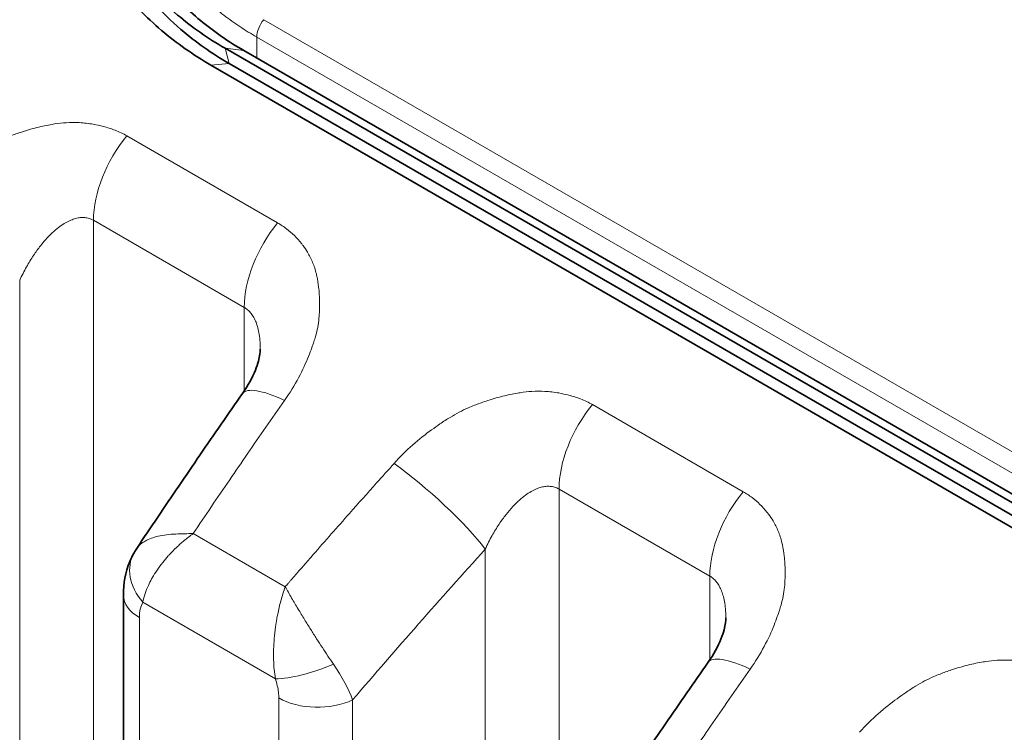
# Model space of a CAD drawing. Header units: millimetres. Extents: x 5 to 415, y 5 to 292.
# Tile 177 of 197: x 364.35 to 367.06, y 257.09 to 259.05. Entities that reach past the tile are written whole.
import ezdxf

# ---------------------------------------------------------------- set-up
doc = ezdxf.new("R2010")
doc.units = ezdxf.units.MM
doc.layers.add('Sichtbar (ISO)', color=7, linetype='Continuous', lineweight=35)
doc.layers.add('Sichtbar schmal (ISO)', color=7, linetype='Continuous', lineweight=18)

msp = doc.modelspace()

# ---------------------------------------------------------------- linework, layer by layer
at = {"layer": 'Sichtbar (ISO)'}
for p, q in [((364.91776288, 258.96914645), (374.64048108, 253.35573248)), ((374.69213251, 253.34932384), (364.96941429, 258.96273782)), ((364.8788945, 258.92327644), (369.51044387, 256.24925017)), ((374.65212137, 253.31372917), (364.92940319, 258.92714314)), ((365.01437088, 258.14385242), (365.01437088, 258.14385192)), ((364.63879606, 257.46845205), (364.63879606, 249.72869425)), ((366.29174181, 257.40636197), (366.29174181, 257.40636147))]:
    msp.add_line(p, q, dxfattribs=at)
for points, knots in [([(358.73955394, 269.27360182), (363.90608068, 266.29069609), (369.07263283, 263.30780493), (379.40573712, 257.3420226), (384.57228926, 254.35913143), (389.73884141, 251.37624027)], [-8.7679091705, -8.7679091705, -8.7679091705, -8.7679091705, -4.3839586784, -4.3839586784, -0.0000081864, -0.0000081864, -0.0000081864, -0.0000081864]), ([(367.08091781, 261.18247691), (367.02955295, 261.21213243), (366.97494973, 261.23851674), (366.85806285, 261.28478366), (366.79642218, 261.30427891), (366.64297359, 261.34193512), (366.49975551, 261.36975599), (366.11032685, 261.36731916), (365.90659805, 261.33462184), (365.60800458, 261.23953113), (365.50856967, 261.19909064), (365.31482172, 261.10240129), (365.22125652, 261.04590393), (365.04350295, 260.91780071), (364.96018181, 260.84626895), (364.80819841, 260.69122139), (364.73970987, 260.6073869), (364.62058685, 260.43083964), (364.57068987, 260.33850247), (364.49215231, 260.15031751), (364.46344506, 260.05483913), (364.41660253, 259.79764278), (364.41509605, 259.6149598), (364.51359639, 259.29528064), (364.57992042, 259.19699872), (364.66296788, 259.09367089), (364.7010974, 259.05434226), (364.78506005, 258.98301944), (364.83023381, 258.9513707), (364.8788945, 258.92327644)], [-0.74813348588, -0.74813348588, -0.74813348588, -0.74813348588, -0.69350285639, -0.69350285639, -0.63811595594, -0.63811595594, -0.5616446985, -0.5616446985, -0.48225592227, -0.48225592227, -0.44086187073, -0.44086187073, -0.39801923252, -0.39801923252, -0.35411278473, -0.35411278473, -0.3094241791, -0.3094241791, -0.2638199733, -0.2638199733, -0.21880128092, -0.21880128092, -0.1432425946, -0.1432425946, -0.08320164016, -0.08320164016, -0.04129097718, -0.04129097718, -0.000001, -0.000001, -0.000001, -0.000001]), ([(364.96941429, 258.96273782), (364.92684045, 258.98731784), (364.88711457, 259.01483168), (364.81267669, 259.0766551), (364.77841385, 259.11079221), (364.68204577, 259.22517719), (364.63219861, 259.31333014), (364.57278308, 259.48196929), (364.55654174, 259.55789646), (364.54148921, 259.71864868), (364.54377857, 259.80349134), (364.56793314, 259.97811419), (364.5906906, 260.06784191), (364.63964531, 260.20081344), (364.65863866, 260.24522509), (364.7015422, 260.33313508), (364.72546821, 260.37659199), (364.777931, 260.46179975), (364.80644987, 260.50353256), (364.89389298, 260.61943627), (364.95802934, 260.69103216), (365.1323931, 260.85560168), (365.2496918, 260.94273903), (365.50095571, 261.0868721), (365.63295451, 261.14422304), (365.77014352, 261.18645965)], [0.000001, 0.000001, 0.000001, 0.000001, 0.03612610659, 0.03612610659, 0.07287266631, 0.07287266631, 0.15067822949, 0.15067822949, 0.20886028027, 0.20886028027, 0.2704654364, 0.2704654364, 0.33492968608, 0.33492968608, 0.36769679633, 0.36769679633, 0.40062816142, 0.40062816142, 0.43352015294, 0.43352015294, 0.49426360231, 0.49426360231, 0.58310103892, 0.58310103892, 0.66866373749, 0.66866373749, 0.66866373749, 0.66866373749]), ([(365.08514602, 260.89852341), (364.99887371, 260.82924696), (364.92017923, 260.75365514), (364.7877598, 260.60095416), (364.732437, 260.5253209), (364.65514471, 260.398154), (364.62848868, 260.34829667), (364.5746483, 260.23259659), (364.54952258, 260.16627313), (364.50465402, 260.0130589), (364.48861552, 259.92585927), (364.47982239, 259.80400427), (364.47893241, 259.76852937), (364.48297016, 259.59939656), (364.51154233, 259.45460447), (364.60356674, 259.2772289), (364.62768348, 259.23854919), (364.69327756, 259.150208), (364.73758002, 259.10284723), (364.8275913, 259.02656871), (364.87102855, 258.99612853), (364.91776288, 258.96914645)], [0.00000101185, 0.00000101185, 0.00000101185, 0.00000101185, 0.06878310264, 0.06878310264, 0.12977322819, 0.12977322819, 0.16780048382, 0.16780048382, 0.21684205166, 0.21684205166, 0.28019677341, 0.28019677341, 0.30638105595, 0.30638105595, 0.40602680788, 0.40602680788, 0.43538756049, 0.43538756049, 0.47677095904, 0.47677095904, 0.51002380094, 0.51002380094, 0.51002380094, 0.51002380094]), ([(364.92940319, 258.92714314), (364.88165628, 258.95470983), (364.83728253, 258.98603491), (364.74317884, 259.06657193), (364.69639722, 259.11790901), (364.59958723, 259.25429487), (364.55490218, 259.34644651), (364.52620429, 259.44997707)], [-0.79368165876, -0.79368165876, -0.79368165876, -0.79368165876, -0.74753456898, -0.74753456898, -0.68724426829, -0.68724426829, -0.6017412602, -0.6017412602, -0.6017412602, -0.6017412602]), ([(364.96578775, 258.02201273), (364.98072968, 258.04342022), (364.99280685, 258.06563101), (365.00445891, 258.09460792), (365.00729998, 258.10314384), (365.01308312, 258.12472488), (365.01437088, 258.13645466), (365.01437088, 258.14385192)], [0, 0, 0, 0, 0.017002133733, 0.017002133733, 0.024501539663, 0.024501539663, 0.037731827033, 0.037731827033, 0.037731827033, 0.037731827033]), ([(364.67542604, 257.59702518), (364.6945669, 257.62564764), (364.71375188, 257.65421333), (364.75220911, 257.71122971), (364.77148137, 257.7396804), (364.81011219, 257.79646533), (364.82947075, 257.82479957), (364.86827321, 257.88135018), (364.88771712, 257.90956654), (364.92668929, 257.96587995), (364.94621756, 257.993977), (364.96578752, 258.02201367)], [5.717037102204, 5.717037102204, 5.717037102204, 5.717037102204, 5.724229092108, 5.724229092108, 5.731421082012, 5.731421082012, 5.738613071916, 5.738613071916, 5.745805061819, 5.745805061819, 5.752997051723, 5.752997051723, 5.752997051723, 5.752997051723]), ([(364.63879606, 257.46845204), (364.63879606, 257.49989151), (364.6441866, 257.5316849), (364.65953795, 257.56906525), (364.6634887, 257.57718729), (364.66797167, 257.585015)], [0, 0, 0, 0, 0.019874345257, 0.019874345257, 0.025545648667, 0.025545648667, 0.025545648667, 0.025545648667]), ([(366.24315867, 257.28452228), (366.25810061, 257.30592977), (366.27017778, 257.32814057), (366.28182984, 257.35711748), (366.2846709, 257.3656534), (366.29045404, 257.38723443), (366.2917418, 257.39896422), (366.29174181, 257.40636147)], [0, 0, 0, 0, 0.017002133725, 0.017002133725, 0.02450153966, 0.02450153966, 0.037731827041, 0.037731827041, 0.037731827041, 0.037731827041]), ([(365.95279697, 256.85953474), (365.97193783, 256.8881572), (365.99112281, 256.91672288), (366.02958004, 256.97373926), (366.04885229, 257.00218995), (366.08748311, 257.05897488), (366.10684167, 257.08730913), (366.14564414, 257.14385974), (366.16508804, 257.1720761), (366.20406021, 257.22838951), (366.22358848, 257.25648655), (366.24315845, 257.28452323)], [5.717037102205, 5.717037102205, 5.717037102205, 5.717037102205, 5.724229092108, 5.724229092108, 5.731421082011, 5.731421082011, 5.738613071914, 5.738613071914, 5.745805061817, 5.745805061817, 5.75299705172, 5.75299705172, 5.75299705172, 5.75299705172])]:
    msp.add_open_spline(points, degree=3, knots=knots, dxfattribs=at)
msp.add_open_spline([(364.66797297, 257.58501726), (364.67032881, 257.58913051), (364.67282819, 257.59315048), (364.67545454, 257.597068)], degree=3, dxfattribs=at)
at = {"layer": 'Sichtbar schmal (ISO)'}
for p, q in [((374.28723028, 253.69965265), (365.02413144, 259.04770526)), ((365.00476962, 259.00011477), (365.00476962, 258.94232541)), ((374.26786845, 253.65206216), (365.00476962, 259.00011477)), ((364.92940319, 258.92714314), (364.91776288, 258.96914645)), ((364.91776288, 258.96914645), (364.96941429, 258.96273782)), ((364.8788945, 258.92327644), (364.92940319, 258.92714314)), ((365.06198416, 258.48999243), (364.64826069, 258.72885579)), ((364.55671314, 249.93035274), (364.55671341, 258.49716803)), ((364.55671341, 258.49716803), (364.9704369, 258.25830473)), ((364.35422914, 250.10568608), (364.35422795, 258.33257176)), ((364.97043697, 258.0288301), (364.9704369, 258.25830473)), ((366.33935509, 257.75250199), (365.92563162, 257.99136534)), ((365.83408423, 249.19287068), (365.83408434, 257.75967758)), ((365.83408434, 257.75967758), (366.24780782, 257.52081429)), ((365.08284838, 257.491505), (364.83016351, 257.63741079)), ((365.63160006, 249.3682336), (365.63159887, 257.59508132)), ((365.1213687, 257.53605956), (365.11692483, 257.53094323)), ((366.24780785, 257.29133967), (366.24780782, 257.52081429)), ((365.05583247, 257.23920627), (364.69206881, 257.44922697)), ((364.68273005, 249.667457), (364.68273006, 257.4072148)), ((365.0651687, 257.18641375), (365.06516858, 249.44668008)), ((365.26765209, 257.18130881), (365.26765202, 249.44157552))]:
    msp.add_line(p, q, dxfattribs=at)
for centre, major_axis, ratio, start_param, end_param in [((365.04012496, 259.02052718), (-0.025, -0.04330127), 0.5773502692, 4.3963728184, 5.4977871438), ((364.73349013, 258.59922998), (-0.125, -0.21650635), 0.5773502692, 4.4300756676, 5.4977865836), ((365.14721359, 258.36036662), (0.125, 0.21650635), 0.5773502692, 1.288483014, 2.3561935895), ((365.17078668, 257.87892159), (-0.20499916, 0.14309209), 0.2476391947, 5.3299311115, 6.2831853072), ((369.90023775, 250.87559166), (6.46404148, 13.3428688), 0.5248291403, 1.2756008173, 1.2880780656), ((366.01086105, 257.86173953), (-0.125, -0.21650635), 0.5773502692, 4.4300756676, 5.4977865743), ((369.90018193, 250.8756187), (6.46404004, 13.34286583), 0.5248291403, 1.2880780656, 1.2940076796), ((365.37959265, 257.8090026), (-0.36017402, -0.40006394), 0.023308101, 4.681542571, 4.8147226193), ((365.47090075, 257.70565028), (-0.18568234, 0.16739794), 0.160818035, 3.8279419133, 5.3537520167), ((369.90012773, 250.87564496), (6.46403864, 13.34286293), 0.5248291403, 1.2940076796, 1.3063757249), ((371.12432023, 250.16926555), (-8.40326423, -12.21302811), 0.6254768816, 4.5096794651, 4.5173166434), ((366.42458452, 257.62287617), (0.125, 0.21650635), 0.5773502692, 1.288483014, 2.3561935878), ((371.12439628, 250.16921323), (-8.40326119, -12.21302369), 0.6254768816, 4.5173166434, 4.5275984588), ((371.27777259, 250.06368153), (8.26169722, 12.00727927), 0.6254768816, 1.3631954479, 1.4014168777), ((364.79811009, 257.5104229), (-0.13009904, 0.07466077), 0.7737741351, 0.0006595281, 1.1482479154), ((371.1244056, 250.16920682), (8.40326081, 12.21302315), 0.6254768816, 1.3860058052, 1.3886960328), ((371.12442758, 250.16919169), (8.40325993, 12.21302186), 0.6254768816, 1.3892818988, 1.3899608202), ((371.12443689, 250.16918529), (-8.40325955, -12.21302131), 0.6254768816, 4.5320152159, 4.5332714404), ((371.12454361, 250.16911186), (-8.4032552, -12.213015), 0.6254768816, 4.5347331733, 4.535566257), ((364.78879606, 257.46845205), (-0.15, 0), 0.5773502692, 0, 0.78539828), ((364.89318431, 257.21782757), (-0.18892466, 0.24560066), 0.3775593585, 0.1572541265, 0.4542980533), ((366.44815761, 257.14143114), (-0.20499916, 0.14309209), 0.2476391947, 5.3299311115, 6.2831853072), ((365.16187437, 257.30051078), (-0.14179986, -0.04891619), 0.260605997, 0.6408658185, 1.863964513), ((365.09766796, 257.2862364), (-0.16836837, 0.19281868), 0.3459774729, 3.8710670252, 4.3844128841), ((371.17760867, 250.13810121), (6.46404148, 13.3428688), 0.52482914, 1.2756008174, 1.2880780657), ((365.17123463, 257.24765105), (-0.15, 0), 0.5773502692, 0.7853989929, 2.2689232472), ((371.17755285, 250.13812825), (6.46404005, 13.34286583), 0.52482914, 1.2880780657, 1.2940076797)]:
    msp.add_ellipse(centre, major_axis=major_axis, ratio=ratio, start_param=start_param, end_param=end_param, dxfattribs=at)
for points, knots in [([(364.59471922, 259.72946434), (364.59471937, 259.71298561), (364.59513256, 259.69684073), (364.59591975, 259.68106113), (364.59694592, 259.66049075), (364.59860758, 259.64054124), (364.6008051, 259.62127124), (364.60102783, 259.61931809), (364.60125606, 259.61737191), (364.60148968, 259.61543276), (364.60365889, 259.59742693), (364.60628303, 259.58006503), (364.60936596, 259.56298612), (364.6128017, 259.54395271), (364.61680525, 259.52526927), (364.62150689, 259.50647133), (364.62599867, 259.48851242), (364.6311278, 259.47044804), (364.63712405, 259.45192041), (364.63876599, 259.44684703), (364.64047365, 259.44173924), (364.64225337, 259.43659053), (364.6464655, 259.42440492), (364.65108164, 259.41196612), (364.65610026, 259.39941925), (364.66280119, 259.38266647), (364.67022252, 259.36572236), (364.6782995, 259.34891329), (364.68615623, 259.33256259), (364.69463317, 259.31634019), (364.70360266, 259.30051678), (364.71324266, 259.28351049), (364.72345219, 259.26696624), (364.73398747, 259.25117066), (364.74341898, 259.23702997), (364.75311691, 259.22350259), (364.76305299, 259.21051801), (364.7740779, 259.19611052), (364.78539575, 259.18237109), (364.79698871, 259.16920891), (364.80890242, 259.15568256), (364.82110671, 259.14276566), (364.83360422, 259.130368), (364.84210034, 259.12193977), (364.8507325, 259.1137517), (364.85950685, 259.10577803), (364.86390316, 259.10178289), (364.86833401, 259.09784149), (364.87279725, 259.09395509), (364.88639859, 259.08211165), (364.900301, 259.07077934), (364.91443962, 259.05998975), (364.92886379, 259.04898224), (364.94353379, 259.0385396), (364.95837677, 259.02868808), (364.97368641, 259.01852682), (364.98917988, 259.00899441), (365.00476962, 259.00011477)], [0.49199730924, 0.49199730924, 0.49199730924, 0.49199730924, 0.51809137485, 0.51809137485, 0.51809137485, 0.55210775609, 0.55210775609, 0.55210775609, 0.55555555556, 0.55555555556, 0.55555555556, 0.58756976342, 0.58756976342, 0.58756976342, 0.62324766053, 0.62324766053, 0.62324766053, 0.65733312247, 0.65733312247, 0.65733312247, 0.66666666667, 0.66666666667, 0.66666666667, 0.68875668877, 0.68875668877, 0.68875668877, 0.71825166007, 0.71825166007, 0.71825166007, 0.74694233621, 0.74694233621, 0.74694233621, 0.77777777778, 0.77777777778, 0.77777777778, 0.80538259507, 0.80538259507, 0.80538259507, 0.83601247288, 0.83601247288, 0.83601247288, 0.86748981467, 0.86748981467, 0.86748981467, 0.88888888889, 0.88888888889, 0.88888888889, 0.89961071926, 0.89961071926, 0.89961071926, 0.93228453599, 0.93228453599, 0.93228453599, 0.96561826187, 0.96561826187, 0.96561826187, 1, 1, 1, 1]), ([(364.10401281, 258.56722284), (364.12062107, 258.58592587), (364.13794007, 258.60291539), (364.15496706, 258.61798402), (364.17295158, 258.63390003), (364.19060163, 258.64767475), (364.20679402, 258.65949647), (364.21491052, 258.66542216), (364.2226626, 258.67086359), (364.22991995, 258.67587135), (364.23992425, 258.68277456), (364.24903037, 258.68864012), (364.2577004, 258.69391188), (364.27471267, 258.70425611), (364.29000728, 258.71243661), (364.30792751, 258.72029742), (364.31323007, 258.72262341), (364.31876758, 258.72490766), (364.32465964, 258.72715512), (364.33444085, 258.73088604), (364.34512067, 258.73478441), (364.35633743, 258.73852779), (364.37077166, 258.74334493), (364.38609585, 258.74788803), (364.40142275, 258.75171745), (364.41558939, 258.75525699), (364.4297513, 258.75818614), (364.44317176, 258.76047208), (364.44542167, 258.7608553), (364.44765086, 258.76122122), (364.44985593, 258.7615706), (364.46107008, 258.76334741), (364.47168699, 258.76445934), (364.48185703, 258.7650678), (364.49440674, 258.76581863), (364.50627778, 258.76580858), (364.51779387, 258.76519636), (364.53077155, 258.76450643), (364.54330626, 258.76305863), (364.55583319, 258.76081955), (364.56519206, 258.75914674), (364.57454554, 258.75714404), (364.58377021, 258.75473746), (364.59469414, 258.75188758), (364.60543701, 258.74846954), (364.61578664, 258.74442737), (364.62718846, 258.73997425), (364.6381109, 258.73476229), (364.64826069, 258.72885579)], [0, 0, 0, 0, 0.0773491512, 0.0773491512, 0.0773491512, 0.1590480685, 0.1590480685, 0.1590480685, 0.2, 0.2, 0.2, 0.2564524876, 0.2564524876, 0.2564524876, 0.367223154, 0.367223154, 0.367223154, 0.4, 0.4, 0.4, 0.4544117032, 0.4544117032, 0.4544117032, 0.5244311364, 0.5244311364, 0.5244311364, 0.5891500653, 0.5891500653, 0.5891500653, 0.6, 0.6, 0.6, 0.6551786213, 0.6551786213, 0.6551786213, 0.7232684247, 0.7232684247, 0.7232684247, 0.8, 0.8, 0.8, 0.8573261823, 0.8573261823, 0.8573261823, 0.9252122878, 0.9252122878, 0.9252122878, 1, 1, 1, 1]), ([(364.35422834, 258.33257152), (364.3601149, 258.34523085), (364.37216929, 258.36885985), (364.39144134, 258.40052373), (364.4105969, 258.42714979), (364.42928752, 258.44911989), (364.44719426, 258.46677058), (364.46405302, 258.48047068), (364.47972651, 258.49067218), (364.49424913, 258.49787049), (364.50779493, 258.50250008), (364.52057779, 258.50483782), (364.53290224, 258.50497942), (364.54510998, 258.50272371), (364.55286581, 258.49938934), (364.55671341, 258.49716803)], [0.00000370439, 0.00000370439, 0.00000370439, 0.00000370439, 0.11501548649, 0.22023121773, 0.31702696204, 0.40631375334, 0.48850397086, 0.56383284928, 0.63287433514, 0.69672354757, 0.75695145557, 0.81530021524, 0.87314537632, 0.93356801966, 0.99999986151, 0.99999986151, 0.99999986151, 0.99999986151]), ([(365.06198416, 258.48999243), (365.07056522, 258.48515092), (365.0787702, 258.47973415), (365.08651195, 258.47383617), (365.09413435, 258.4680291), (365.10130758, 258.4617561), (365.10800014, 258.45513312), (365.11486221, 258.44834239), (365.121219, 258.44118434), (365.1270926, 258.43379831), (365.12862395, 258.43187265), (365.1301226, 258.42993148), (365.13158971, 258.4279773), (365.1360688, 258.42201113), (365.14017269, 258.41589612), (365.14395342, 258.4095787), (365.14922212, 258.40077494), (365.15387025, 258.39157869), (365.15791804, 258.38177648), (365.16201094, 258.37186503), (365.16549014, 258.36133044), (365.16822131, 258.34991375), (365.16870771, 258.3478805), (365.16916992, 258.34581931), (365.16960669, 258.34372863), (365.17159522, 258.33421025), (365.17328347, 258.32412729), (365.17451809, 258.31382013), (365.17611845, 258.30045971), (365.17694279, 258.28672355), (365.17709636, 258.27346964), (365.17724467, 258.26067097), (365.17677936, 258.24832865), (365.17612466, 258.23722926), (365.17594783, 258.23423136), (365.17572014, 258.23132073), (365.17544891, 258.22847748), (365.17377261, 258.21090528), (365.17070788, 258.1959413), (365.16577304, 258.17839241), (365.16312689, 258.16898238), (365.15989129, 258.15882078), (365.15559278, 258.14712357), (365.15293831, 258.13990017), (365.15000165, 258.13211541), (365.14668516, 258.1238446), (365.13961001, 258.10620026), (365.1307758, 258.08632416), (365.11945398, 258.06512594), (365.10886837, 258.04530612), (365.09610264, 258.02433688), (365.08098803, 258.00318246)], [0, 0, 0, 0, 0.0614003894, 0.0614003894, 0.0614003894, 0.1218542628, 0.1218542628, 0.1218542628, 0.1838394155, 0.1838394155, 0.1838394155, 0.2, 0.2, 0.2, 0.2493386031, 0.2493386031, 0.2493386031, 0.3180953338, 0.3180953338, 0.3180953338, 0.3876183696, 0.3876183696, 0.3876183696, 0.4, 0.4, 0.4, 0.4563708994, 0.4563708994, 0.4563708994, 0.5294403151, 0.5294403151, 0.5294403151, 0.6, 0.6, 0.6, 0.6190579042, 0.6190579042, 0.6190579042, 0.736841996, 0.736841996, 0.736841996, 0.8, 0.8, 0.8, 0.8390020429, 0.8390020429, 0.8390020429, 0.9222061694, 0.9222061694, 0.9222061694, 1, 1, 1, 1]), ([(364.9704369, 258.25830474), (364.97364632, 258.25645172), (364.97973777, 258.252108), (364.98793052, 258.2436877), (364.99516916, 258.2333641), (365.00147852, 258.22093055), (365.00678304, 258.20613158), (365.01092754, 258.18866241), (365.01367682, 258.16819556), (365.01435595, 258.15268824), (365.01437088, 258.14421872), (365.01437088, 258.14385242)], [0, 0, 0, 0, 0.05541655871, 0.11012060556, 0.16573002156, 0.22336506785, 0.28408890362, 0.34891881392, 0.41891066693, 0.49506709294, 0.49850569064, 0.49850569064, 0.49850569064, 0.49850569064]), ([(365.38138373, 257.82973239), (365.397992, 257.84843543), (365.415311, 257.86542495), (365.43233799, 257.88049357), (365.4503225, 257.89640958), (365.46797255, 257.9101843), (365.48416494, 257.92200602), (365.49228145, 257.92793171), (365.50003352, 257.93337315), (365.50729087, 257.9383809), (365.51729517, 257.94528411), (365.52640129, 257.95114967), (365.53507132, 257.95642144), (365.5520836, 257.96676566), (365.5673782, 257.97494616), (365.58529843, 257.98280697), (365.590601, 257.98513297), (365.5961385, 257.98741721), (365.60203056, 257.98966467), (365.61181177, 257.99339559), (365.6224916, 257.99729396), (365.63370835, 258.00103734), (365.64814258, 258.00585449), (365.66346678, 258.01039758), (365.67879367, 258.01422701), (365.69296031, 258.01776655), (365.70712222, 258.0206957), (365.72054269, 258.02298163), (365.72279259, 258.02336486), (365.72502179, 258.02373077), (365.72722686, 258.02408015), (365.738441, 258.02585697), (365.74905792, 258.0269689), (365.75922796, 258.02757735), (365.77177767, 258.02832818), (365.7836487, 258.02831813), (365.79516479, 258.02770591), (365.80814248, 258.02701599), (365.82067719, 258.02556818), (365.83320411, 258.02332911), (365.84256298, 258.02165629), (365.85191646, 258.01965359), (365.86114113, 258.01724702), (365.87206506, 258.01439713), (365.88280793, 258.01097909), (365.89315756, 258.00693692), (365.90455939, 258.0024838), (365.91548182, 257.99727184), (365.92563162, 257.99136534)], [0, 0, 0, 0, 0.0773491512, 0.0773491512, 0.0773491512, 0.1590480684, 0.1590480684, 0.1590480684, 0.2, 0.2, 0.2, 0.2564524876, 0.2564524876, 0.2564524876, 0.367223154, 0.367223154, 0.367223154, 0.4, 0.4, 0.4, 0.4544117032, 0.4544117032, 0.4544117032, 0.5244311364, 0.5244311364, 0.5244311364, 0.5891500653, 0.5891500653, 0.5891500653, 0.6, 0.6, 0.6, 0.6551786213, 0.6551786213, 0.6551786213, 0.7232684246, 0.7232684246, 0.7232684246, 0.8, 0.8, 0.8, 0.8573261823, 0.8573261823, 0.8573261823, 0.9252122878, 0.9252122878, 0.9252122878, 1, 1, 1, 1]), ([(365.63159926, 257.59508107), (365.63748582, 257.6077404), (365.64954022, 257.63136941), (365.66881227, 257.66303328), (365.68796783, 257.68965935), (365.70665845, 257.71162945), (365.72456519, 257.72928013), (365.74142395, 257.74298023), (365.75709743, 257.75318173), (365.77162005, 257.76038004), (365.78516585, 257.76500963), (365.79794871, 257.76734737), (365.81027316, 257.76748898), (365.82248091, 257.76523326), (365.83023674, 257.76189889), (365.83408434, 257.75967758)], [0.0000037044, 0.0000037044, 0.0000037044, 0.0000037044, 0.11501548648, 0.22023121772, 0.31702696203, 0.40631375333, 0.48850397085, 0.56383284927, 0.63287433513, 0.69672354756, 0.75695145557, 0.81530021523, 0.87314537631, 0.93356801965, 0.99999993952, 0.99999993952, 0.99999993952, 0.99999993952]), ([(366.33935509, 257.75250199), (366.34793615, 257.74766048), (366.35614113, 257.7422437), (366.36388287, 257.73634572), (366.37150527, 257.73053866), (366.37867851, 257.72426565), (366.38537106, 257.71764268), (366.39223314, 257.71085195), (366.39858992, 257.70369389), (366.40446353, 257.69630786), (366.40599488, 257.6943822), (366.40749353, 257.69244104), (366.40896063, 257.69048685), (366.41343973, 257.68452068), (366.41754361, 257.67840567), (366.42132434, 257.67208825), (366.42659305, 257.66328449), (366.43124118, 257.65408824), (366.43528897, 257.64428604), (366.43938187, 257.63437458), (366.44286106, 257.62384), (366.44559223, 257.6124233), (366.44607863, 257.61039005), (366.44654084, 257.60832886), (366.44697762, 257.60623819), (366.44896615, 257.5967198), (366.45065439, 257.58663685), (366.45188902, 257.57632968), (366.45348937, 257.56296926), (366.45431371, 257.5492331), (366.45446729, 257.5359792), (366.45461559, 257.52318052), (366.45415029, 257.5108382), (366.45349558, 257.49973882), (366.45331875, 257.49674092), (366.45309106, 257.49383028), (366.45281983, 257.49098703), (366.45114353, 257.47341484), (366.4480788, 257.45845085), (366.44314396, 257.44090197), (366.44049781, 257.43149193), (366.43726221, 257.42133033), (366.4329637, 257.40963312), (366.43030924, 257.40240973), (366.42737257, 257.39462496), (366.42405608, 257.38635415), (366.41698093, 257.36870982), (366.40814672, 257.34883371), (366.39682491, 257.32763549), (366.38623929, 257.30781568), (366.37347356, 257.28684643), (366.35835895, 257.26569201)], [0, 0, 0, 0, 0.0614003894, 0.0614003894, 0.0614003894, 0.1218542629, 0.1218542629, 0.1218542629, 0.1838394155, 0.1838394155, 0.1838394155, 0.2, 0.2, 0.2, 0.2493386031, 0.2493386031, 0.2493386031, 0.3180953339, 0.3180953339, 0.3180953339, 0.3876183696, 0.3876183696, 0.3876183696, 0.4, 0.4, 0.4, 0.4563708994, 0.4563708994, 0.4563708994, 0.5294403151, 0.5294403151, 0.5294403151, 0.6, 0.6, 0.6, 0.6190579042, 0.6190579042, 0.6190579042, 0.7368419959, 0.7368419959, 0.7368419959, 0.8, 0.8, 0.8, 0.8390020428, 0.8390020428, 0.8390020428, 0.9222061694, 0.9222061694, 0.9222061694, 1, 1, 1, 1]), ([(364.83016261, 257.63741092), (364.81484357, 257.63738086), (364.79909118, 257.63719026), (364.78235359, 257.63635649), (364.765616, 257.63552272), (364.7481653, 257.63372665), (364.73433494, 257.6304405), (364.72050458, 257.62715435), (364.70959136, 257.62298392), (364.69890896, 257.61717243), (364.68979154, 257.61221233), (364.68130359, 257.60572743), (364.67546173, 257.59706253)], [0, 0, 0, 0, 0.25, 0.25, 0.25, 0.5, 0.5, 0.5, 0.75, 0.75, 0.75, 0.96337493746, 0.96337493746, 0.96337493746, 0.96337493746]), ([(364.83016187, 257.63741186), (364.82172254, 257.63137477), (364.81362515, 257.62508959), (364.80588702, 257.61864039), (364.79837236, 257.61237743), (364.79119694, 257.60596066), (364.78439522, 257.59946736), (364.77742855, 257.59281658), (364.7708539, 257.58608592), (364.7646876, 257.57935127), (364.76377302, 257.5783524), (364.7628674, 257.57735341), (364.76197078, 257.57635455), (364.75661512, 257.5703882), (364.75158399, 257.56442597), (364.74684705, 257.55846704), (364.7412202, 257.55138862), (364.73600755, 257.54431512), (364.73117948, 257.53721952), (364.72640509, 257.53020284), (364.72200617, 257.52316403), (364.71798651, 257.51605807), (364.71740311, 257.51502672), (364.71682774, 257.51399393), (364.71626051, 257.51295956), (364.71297151, 257.50696187), (364.70995646, 257.50091547), (364.70722918, 257.49487929), (364.70389122, 257.4874915), (364.70098462, 257.4801204), (364.6985271, 257.47284782), (364.69581637, 257.46482591), (364.69365147, 257.45692497), (364.69206881, 257.44922697)], [0, 0, 0, 0, 0.1070667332, 0.1070667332, 0.1070667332, 0.2110414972, 0.2110414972, 0.2110414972, 0.3175379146, 0.3175379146, 0.3175379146, 0.3333333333, 0.3333333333, 0.3333333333, 0.4276816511, 0.4276816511, 0.4276816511, 0.5397547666, 0.5397547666, 0.5397547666, 0.6505814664, 0.6505814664, 0.6505814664, 0.6666666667, 0.6666666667, 0.6666666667, 0.7599344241, 0.7599344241, 0.7599344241, 0.8740863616, 0.8740863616, 0.8740863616, 1, 1, 1, 1]), ([(365.13353561, 257.55006413), (365.13290391, 257.54932494), (365.13228609, 257.54860484), (365.13165866, 257.54788171), (365.13103124, 257.54715857), (365.13039421, 257.5464324), (365.12976771, 257.5457133), (365.12914121, 257.5449942), (365.12852524, 257.54428217), (365.12791309, 257.54357386)], [0, 0, 0, 0, 0.33333333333, 0.33333333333, 0.33333333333, 0.66666666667, 0.66666666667, 0.66666666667, 0.99999936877, 0.99999936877, 0.99999936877, 0.99999936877]), ([(365.09828051, 257.50955347), (365.09886998, 257.51018668), (365.09950814, 257.5108893), (365.10027322, 257.51175809), (365.1010383, 257.51262688), (365.1019303, 257.51366183), (365.10271466, 257.51457252), (365.10349901, 257.5154832), (365.10417569, 257.51626964), (365.10482285, 257.51702862)], [0.00000000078, 0.00000000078, 0.00000000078, 0.00000000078, 0.33333333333, 0.33333333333, 0.33333333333, 0.66666666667, 0.66666666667, 0.66666666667, 0.99999263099, 0.99999263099, 0.99999263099, 0.99999263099]), ([(366.24780782, 257.5208143), (366.25101724, 257.51896128), (366.2571087, 257.51461755), (366.26530144, 257.50619725), (366.27254008, 257.49587365), (366.27884944, 257.4834401), (366.28415397, 257.46864113), (366.28829847, 257.45117197), (366.29104775, 257.43070512), (366.29172688, 257.41519779), (366.29174181, 257.40672827), (366.29174181, 257.40636197)], [0, 0, 0, 0, 0.0554165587, 0.11012060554, 0.16573002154, 0.22336506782, 0.28408890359, 0.34891881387, 0.41891066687, 0.49506709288, 0.49850569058, 0.49850569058, 0.49850569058, 0.49850569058]), ([(365.05583247, 257.23920627), (365.05444104, 257.24748521), (365.05333616, 257.25598521), (365.05251949, 257.26462316), (365.05169886, 257.27330291), (365.0511701, 257.2821216), (365.05090964, 257.29099498), (365.05062287, 257.30076472), (365.05066223, 257.31060051), (365.05095671, 257.3203734), (365.05124899, 257.33007318), (365.05177874, 257.33970112), (365.05256143, 257.3493629), (365.05342923, 257.36007519), (365.0546081, 257.37083147), (365.05614199, 257.38177561), (365.05714445, 257.38892803), (365.05829924, 257.39616034), (365.05962068, 257.40350599), (365.06039329, 257.40780081), (365.0612238, 257.4121329), (365.06211318, 257.41649237), (365.06458752, 257.42862089), (365.067521, 257.44096426), (365.07090245, 257.45327455), (365.07443366, 257.46613008), (365.07845411, 257.47894382), (365.08284343, 257.49150168)], [0, 0, 0, 0, 0.10714025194, 0.10714025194, 0.10714025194, 0.21479910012, 0.21479910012, 0.21479910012, 0.33333333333, 0.33333333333, 0.33333333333, 0.45098074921, 0.45098074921, 0.45098074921, 0.58141977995, 0.58141977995, 0.58141977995, 0.66666666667, 0.66666666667, 0.66666666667, 0.71650833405, 0.71650833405, 0.71650833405, 0.85517326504, 0.85517326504, 0.85517326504, 0.99997985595, 0.99997985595, 0.99997985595, 0.99997985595]), ([(365.21505411, 257.27926867), (365.21004551, 257.28657773), (365.19993456, 257.30150097), (365.18447214, 257.3248171), (365.16861502, 257.34922996), (365.15215918, 257.37510548), (365.13508292, 257.40256293), (365.11746711, 257.43159313), (365.0995577, 257.46195638), (365.08834264, 257.48164027), (365.08284668, 257.49149912)], [0, 0, 0, 0, 0.10545753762, 0.21059082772, 0.31991479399, 0.43514652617, 0.55878033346, 0.69283129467, 0.83923842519, 0.9999455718, 0.9999455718, 0.9999455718, 0.9999455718]), ([(365.09085245, 257.50075298), (365.09162682, 257.50174091), (365.09242715, 257.50271972), (365.09327174, 257.50369569), (365.09411632, 257.50467165), (365.09500515, 257.50564476), (365.09584978, 257.50662045), (365.09669441, 257.50759614), (365.09749482, 257.50857442), (365.09828051, 257.50955347)], [0, 0, 0, 0, 0.3333333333, 0.3333333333, 0.3333333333, 0.6666666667, 0.6666666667, 0.6666666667, 1, 1, 1, 1]), ([(366.65875466, 257.09224194), (366.67536292, 257.11094498), (366.69268192, 257.1279345), (366.70970891, 257.14300312), (366.72769342, 257.15891914), (366.74534348, 257.17269385), (366.76153587, 257.18451558), (366.76965237, 257.19044127), (366.77740445, 257.1958827), (366.7846618, 257.20089045), (366.79466609, 257.20779367), (366.80377222, 257.21365922), (366.81244225, 257.21893099), (366.82945452, 257.22927521), (366.84474913, 257.23745571), (366.86266936, 257.24531652), (366.86797192, 257.24764252), (366.87350943, 257.24992677), (366.87940149, 257.25217422), (366.8891827, 257.25590515), (366.89986252, 257.25980352), (366.91107928, 257.26354689), (366.92551351, 257.26836404), (366.9408377, 257.27290713), (366.9561646, 257.27673656), (366.97033124, 257.2802761), (366.98449314, 257.28320525), (366.99791361, 257.28549118), (367.00016351, 257.28587441), (367.00239271, 257.28624032), (367.00459778, 257.2865897), (367.01581193, 257.28836652), (367.02642884, 257.28947845), (367.03659888, 257.29008691), (367.04914859, 257.29083774), (367.06101963, 257.29082768), (367.07253572, 257.29021546), (367.0855134, 257.28952554), (367.09804811, 257.28807774), (367.11057504, 257.28583866), (367.11993391, 257.28416584), (367.12928739, 257.28216314), (367.13851206, 257.27975657), (367.14943599, 257.27690669), (367.16017885, 257.27348865), (367.17052849, 257.26944648), (367.18193031, 257.26499336), (367.19285275, 257.25978139), (367.20300254, 257.2538749)], [0, 0, 0, 0, 0.0773491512, 0.0773491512, 0.0773491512, 0.1590480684, 0.1590480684, 0.1590480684, 0.2, 0.2, 0.2, 0.2564524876, 0.2564524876, 0.2564524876, 0.367223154, 0.367223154, 0.367223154, 0.4, 0.4, 0.4, 0.4544117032, 0.4544117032, 0.4544117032, 0.5244311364, 0.5244311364, 0.5244311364, 0.5891500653, 0.5891500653, 0.5891500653, 0.6, 0.6, 0.6, 0.6551786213, 0.6551786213, 0.6551786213, 0.7232684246, 0.7232684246, 0.7232684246, 0.8, 0.8, 0.8, 0.8573261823, 0.8573261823, 0.8573261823, 0.9252122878, 0.9252122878, 0.9252122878, 1, 1, 1, 1])]:
    msp.add_open_spline(points, degree=3, knots=knots, dxfattribs=at)
msp.add_open_spline([(365.05583247, 257.23920627), (365.05791944, 257.23264518), (365.06139642, 257.21998229), (365.06473936, 257.2020608), (365.06528222, 257.19144206), (365.0651687, 257.18641375)], degree=3, dxfattribs=at)

doc.saveas('drawing.dxf')
